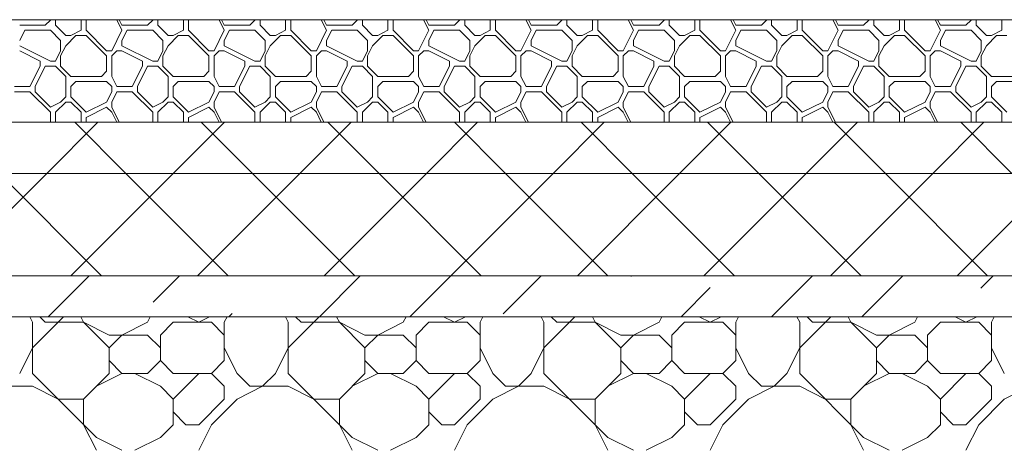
# Model space of a CAD drawing. Header units: millimetres. Extents: x 53645 to 137188, y 78097 to 135542.
# Tile 167 of 256: x 95860 to 96823, y 109860 to 110280. Entities that reach past the tile are written whole.
import ezdxf

# ---------------------------------------------------------------- set-up
doc = ezdxf.new("R2010")
doc.units = ezdxf.units.MM
doc.layers.add('hatch', color=7, linetype='Continuous', lineweight=5)
doc.layers.add('Wall2', color=40, linetype='Continuous', lineweight=5)

msp = doc.modelspace()

# ---------------------------------------------------------------- linework, layer by layer
at = {"layer": 'hatch', "color": 251, "ltscale": 100}
for points in [[(95860.17, 110274.62), (95885.17, 110274.62)], [(95885.17, 110274.62), (95890.17, 110279.62)], [(95890.17, 110279.62), (95890.17, 110279.95)], [(95895.17, 110274.62), (95895.17, 110279.95)], [(95905.17, 110264.62), (95895.17, 110274.62)], [(95920.17, 110269.62), (95920.17, 110279.95)], [(95925.17, 110269.62), (95925.17, 110279.95)], [(95960.17, 110269.62), (95955.01, 110279.95)], [(95960.17, 110274.62), (95957.51, 110279.95)], [(95960.17, 110274.62), (95985.17, 110274.62)], [(95985.17, 110274.62), (95990.17, 110279.62)], [(95990.17, 110279.62), (95990.17, 110279.95)], [(95995.17, 110274.62), (95995.17, 110279.95)], [(96005.17, 110264.62), (95995.17, 110274.62)], [(96020.17, 110269.62), (96020.17, 110279.95)], [(96025.17, 110269.62), (96025.17, 110279.95)], [(96060.17, 110269.62), (96055.01, 110279.95)], [(96060.17, 110274.62), (96057.51, 110279.95)], [(96060.17, 110274.62), (96085.17, 110274.62)], [(96085.17, 110274.62), (96090.17, 110279.62)], [(96090.17, 110279.62), (96090.17, 110279.95)], [(96095.17, 110274.62), (96095.17, 110279.95)], [(96105.17, 110264.62), (96095.17, 110274.62)], [(96120.17, 110269.62), (96120.17, 110279.95)], [(96125.17, 110269.62), (96125.17, 110279.95)], [(96160.17, 110269.62), (96155.01, 110279.95)], [(96160.17, 110274.62), (96157.51, 110279.95)], [(96160.17, 110274.62), (96185.17, 110274.62)], [(96185.17, 110274.62), (96190.17, 110279.62)], [(96190.17, 110279.62), (96190.17, 110279.95)], [(96195.17, 110274.62), (96195.17, 110279.95)], [(96205.17, 110264.62), (96195.17, 110274.62)], [(96220.17, 110269.62), (96220.17, 110279.95)], [(96225.17, 110269.62), (96225.17, 110279.95)], [(96260.17, 110269.62), (96255.01, 110279.95)], [(96260.17, 110274.62), (96257.51, 110279.95)], [(96260.17, 110274.62), (96285.17, 110274.62)], [(96285.17, 110274.62), (96290.17, 110279.62)], [(96290.17, 110279.62), (96290.17, 110279.95)], [(96295.17, 110274.62), (96295.17, 110279.95)], [(96305.17, 110264.62), (96295.17, 110274.62)], [(96320.17, 110269.62), (96320.17, 110279.95)], [(96325.17, 110269.62), (96325.17, 110279.95)], [(96360.17, 110269.62), (96355.01, 110279.95)], [(96360.17, 110274.62), (96357.51, 110279.95)], [(96360.17, 110274.62), (96385.17, 110274.62)], [(96385.17, 110274.62), (96390.17, 110279.62)], [(96390.17, 110279.62), (96390.17, 110279.95)], [(96395.17, 110274.62), (96395.17, 110279.95)], [(96405.17, 110264.62), (96395.17, 110274.62)], [(96420.17, 110269.62), (96420.17, 110279.95)], [(96425.17, 110269.62), (96425.17, 110279.95)], [(96460.17, 110269.62), (96455.01, 110279.95)], [(96460.17, 110274.62), (96457.51, 110279.95)], [(96460.17, 110274.62), (96485.17, 110274.62)], [(96485.17, 110274.62), (96490.17, 110279.62)], [(96490.17, 110279.62), (96490.17, 110279.95)], [(96495.17, 110274.62), (96495.17, 110279.95)], [(96505.17, 110264.62), (96495.17, 110274.62)], [(96520.17, 110269.62), (96520.17, 110279.95)], [(96525.17, 110269.62), (96525.17, 110279.95)], [(96560.17, 110269.62), (96555.01, 110279.95)], [(96560.17, 110274.62), (96557.51, 110279.95)], [(96560.17, 110274.62), (96585.17, 110274.62)], [(96585.17, 110274.62), (96590.17, 110279.62)], [(96590.17, 110279.62), (96590.17, 110279.95)], [(96595.17, 110274.62), (96595.17, 110279.95)], [(96605.17, 110264.62), (96595.17, 110274.62)], [(96620.17, 110269.62), (96620.17, 110279.95)], [(96625.17, 110269.62), (96625.17, 110279.95)], [(96660.17, 110269.62), (96655.01, 110279.95)], [(96660.17, 110274.62), (96657.51, 110279.95)], [(96660.17, 110274.62), (96685.17, 110274.62)], [(96685.17, 110274.62), (96690.17, 110279.62)], [(96690.17, 110279.62), (96690.17, 110279.95)], [(96695.17, 110274.62), (96695.17, 110279.95)], [(96705.17, 110264.62), (96695.17, 110274.62)], [(96720.17, 110269.62), (96720.17, 110279.95)], [(96725.17, 110269.62), (96725.17, 110279.95)], [(96760.17, 110269.62), (96755.01, 110279.95)], [(96760.17, 110274.62), (96757.51, 110279.95)], [(96760.17, 110274.62), (96785.17, 110274.62)], [(96785.17, 110274.62), (96790.17, 110279.62)], [(96790.17, 110279.62), (96790.17, 110279.95)], [(96795.17, 110274.62), (96795.17, 110279.95)], [(96805.17, 110264.62), (96795.17, 110274.62)], [(96820.17, 110269.62), (96820.17, 110279.95)], [(95860.17, 110259.62), (95865.17, 110269.62)], [(95865.17, 110269.62), (95890.17, 110269.62)], [(95900.17, 110259.62), (95890.17, 110269.62)], [(95905.17, 110264.62), (95910.17, 110264.62)], [(95905.17, 110254.62), (95915.17, 110264.62)], [(95910.17, 110264.62), (95920.17, 110269.62)], [(95915.17, 110264.62), (95925.17, 110264.62)], [(95945.17, 110249.62), (95925.17, 110269.62)], [(95945.17, 110244.62), (95925.17, 110264.62)], [(95950.17, 110249.62), (95960.17, 110269.62)], [(95960.17, 110259.62), (95965.17, 110269.62)], [(95965.17, 110269.62), (95990.17, 110269.62)], [(96000.17, 110259.62), (95990.17, 110269.62)], [(96005.17, 110264.62), (96010.17, 110264.62)], [(96005.17, 110254.62), (96015.17, 110264.62)], [(96010.17, 110264.62), (96020.17, 110269.62)], [(96015.17, 110264.62), (96025.17, 110264.62)], [(96045.17, 110249.62), (96025.17, 110269.62)], [(96045.17, 110244.62), (96025.17, 110264.62)], [(96050.17, 110249.62), (96060.17, 110269.62)], [(96060.17, 110259.62), (96065.17, 110269.62)], [(96065.17, 110269.62), (96090.17, 110269.62)], [(96100.17, 110259.62), (96090.17, 110269.62)], [(96105.17, 110264.62), (96110.17, 110264.62)], [(96105.17, 110254.62), (96115.17, 110264.62)], [(96110.17, 110264.62), (96120.17, 110269.62)], [(96115.17, 110264.62), (96125.17, 110264.62)], [(96145.17, 110249.62), (96125.17, 110269.62)], [(96145.17, 110244.62), (96125.17, 110264.62)], [(96150.17, 110249.62), (96160.17, 110269.62)], [(96160.17, 110259.62), (96165.17, 110269.62)], [(96165.17, 110269.62), (96190.17, 110269.62)], [(96200.17, 110259.62), (96190.17, 110269.62)], [(96205.17, 110264.62), (96210.17, 110264.62)], [(96205.17, 110254.62), (96215.17, 110264.62)], [(96210.17, 110264.62), (96220.17, 110269.62)], [(96215.17, 110264.62), (96225.17, 110264.62)], [(96245.17, 110249.62), (96225.17, 110269.62)], [(96245.17, 110244.62), (96225.17, 110264.62)], [(96250.17, 110249.62), (96260.17, 110269.62)], [(96260.17, 110259.62), (96265.17, 110269.62)], [(96265.17, 110269.62), (96290.17, 110269.62)], [(96300.17, 110259.62), (96290.17, 110269.62)], [(96305.17, 110264.62), (96310.17, 110264.62)], [(96305.17, 110254.62), (96315.17, 110264.62)], [(96310.17, 110264.62), (96320.17, 110269.62)], [(96315.17, 110264.62), (96325.17, 110264.62)], [(96345.17, 110249.62), (96325.17, 110269.62)], [(96345.17, 110244.62), (96325.17, 110264.62)], [(96350.17, 110249.62), (96360.17, 110269.62)], [(96360.17, 110259.62), (96365.17, 110269.62)], [(96365.17, 110269.62), (96390.17, 110269.62)], [(96400.17, 110259.62), (96390.17, 110269.62)], [(96405.17, 110264.62), (96410.17, 110264.62)], [(96405.17, 110254.62), (96415.17, 110264.62)], [(96410.17, 110264.62), (96420.17, 110269.62)], [(96415.17, 110264.62), (96425.17, 110264.62)], [(96445.17, 110249.62), (96425.17, 110269.62)], [(96445.17, 110244.62), (96425.17, 110264.62)], [(96450.17, 110249.62), (96460.17, 110269.62)], [(96460.17, 110259.62), (96465.17, 110269.62)], [(96465.17, 110269.62), (96490.17, 110269.62)], [(96500.17, 110259.62), (96490.17, 110269.62)], [(96505.17, 110264.62), (96510.17, 110264.62)], [(96505.17, 110254.62), (96515.17, 110264.62)], [(96510.17, 110264.62), (96520.17, 110269.62)], [(96515.17, 110264.62), (96525.17, 110264.62)], [(96545.17, 110249.62), (96525.17, 110269.62)], [(96545.17, 110244.62), (96525.17, 110264.62)], [(96550.17, 110249.62), (96560.17, 110269.62)], [(96560.17, 110259.62), (96565.17, 110269.62)], [(96565.17, 110269.62), (96590.17, 110269.62)], [(96600.17, 110259.62), (96590.17, 110269.62)], [(96605.17, 110264.62), (96610.17, 110264.62)], [(96605.17, 110254.62), (96615.17, 110264.62)], [(96610.17, 110264.62), (96620.17, 110269.62)], [(96615.17, 110264.62), (96625.17, 110264.62)], [(96645.17, 110249.62), (96625.17, 110269.62)], [(96645.17, 110244.62), (96625.17, 110264.62)], [(96650.17, 110249.62), (96660.17, 110269.62)], [(96660.17, 110259.62), (96665.17, 110269.62)], [(96665.17, 110269.62), (96690.17, 110269.62)], [(96700.17, 110259.62), (96690.17, 110269.62)], [(96705.17, 110264.62), (96710.17, 110264.62)], [(96705.17, 110254.62), (96715.17, 110264.62)], [(96710.17, 110264.62), (96720.17, 110269.62)], [(96715.17, 110264.62), (96725.17, 110264.62)], [(96745.17, 110249.62), (96725.17, 110269.62)], [(96745.17, 110244.62), (96725.17, 110264.62)], [(96750.17, 110249.62), (96760.17, 110269.62)], [(96760.17, 110259.62), (96765.17, 110269.62)], [(96765.17, 110269.62), (96790.17, 110269.62)], [(96800.17, 110259.62), (96790.17, 110269.62)], [(96805.17, 110264.62), (96810.17, 110264.62)], [(96805.17, 110254.62), (96815.17, 110264.62)], [(96810.17, 110264.62), (96820.17, 110269.62)], [(96815.17, 110264.62), (96825.17, 110264.62)], [(95890.17, 110239.62), (95860.17, 110254.62)], [(95900.17, 110249.62), (95900.17, 110259.62)], [(95900.17, 110244.62), (95905.17, 110254.62)], [(95960.17, 110254.62), (95960.17, 110259.62)], [(95990.17, 110239.62), (95960.17, 110254.62)], [(96000.17, 110249.62), (96000.17, 110259.62)], [(96000.17, 110244.62), (96005.17, 110254.62)], [(96060.17, 110254.62), (96060.17, 110259.62)], [(96090.17, 110239.62), (96060.17, 110254.62)], [(96100.17, 110249.62), (96100.17, 110259.62)], [(96100.17, 110244.62), (96105.17, 110254.62)], [(96160.17, 110254.62), (96160.17, 110259.62)], [(96190.17, 110239.62), (96160.17, 110254.62)], [(96200.17, 110249.62), (96200.17, 110259.62)], [(96200.17, 110244.62), (96205.17, 110254.62)], [(96260.17, 110254.62), (96260.17, 110259.62)], [(96290.17, 110239.62), (96260.17, 110254.62)], [(96300.17, 110249.62), (96300.17, 110259.62)], [(96300.17, 110244.62), (96305.17, 110254.62)], [(96360.17, 110254.62), (96360.17, 110259.62)], [(96390.17, 110239.62), (96360.17, 110254.62)], [(96400.17, 110249.62), (96400.17, 110259.62)], [(96400.17, 110244.62), (96405.17, 110254.62)], [(96460.17, 110254.62), (96460.17, 110259.62)], [(96490.17, 110239.62), (96460.17, 110254.62)], [(96500.17, 110249.62), (96500.17, 110259.62)], [(96500.17, 110244.62), (96505.17, 110254.62)], [(96560.17, 110254.62), (96560.17, 110259.62)], [(96590.17, 110239.62), (96560.17, 110254.62)], [(96600.17, 110249.62), (96600.17, 110259.62)], [(96600.17, 110244.62), (96605.17, 110254.62)], [(96660.17, 110254.62), (96660.17, 110259.62)], [(96690.17, 110239.62), (96660.17, 110254.62)], [(96700.17, 110249.62), (96700.17, 110259.62)], [(96700.17, 110244.62), (96705.17, 110254.62)], [(96760.17, 110254.62), (96760.17, 110259.62)], [(96790.17, 110239.62), (96760.17, 110254.62)], [(96800.17, 110249.62), (96800.17, 110259.62)], [(96800.17, 110244.62), (96805.17, 110254.62)], [(95880.17, 110239.62), (95860.17, 110249.62)], [(95895.17, 110239.62), (95900.17, 110249.62)], [(95895.17, 110239.62), (95900.17, 110249.62)], [(95945.17, 110249.62), (95950.17, 110249.62)], [(95950.17, 110244.62), (95955.17, 110249.62)], [(95955.17, 110249.62), (95960.17, 110249.62)], [(95980.17, 110239.62), (95960.17, 110249.62)], [(95995.17, 110239.62), (96000.17, 110249.62)], [(95995.17, 110239.62), (96000.17, 110249.62)], [(96045.17, 110249.62), (96050.17, 110249.62)], [(96050.17, 110244.62), (96055.17, 110249.62)], [(96055.17, 110249.62), (96060.17, 110249.62)], [(96080.17, 110239.62), (96060.17, 110249.62)], [(96095.17, 110239.62), (96100.17, 110249.62)], [(96095.17, 110239.62), (96100.17, 110249.62)], [(96145.17, 110249.62), (96150.17, 110249.62)], [(96150.17, 110244.62), (96155.17, 110249.62)], [(96155.17, 110249.62), (96160.17, 110249.62)], [(96180.17, 110239.62), (96160.17, 110249.62)], [(96195.17, 110239.62), (96200.17, 110249.62)], [(96195.17, 110239.62), (96200.17, 110249.62)], [(96245.17, 110249.62), (96250.17, 110249.62)], [(96250.17, 110244.62), (96255.17, 110249.62)], [(96255.17, 110249.62), (96260.17, 110249.62)], [(96280.17, 110239.62), (96260.17, 110249.62)], [(96295.17, 110239.62), (96300.17, 110249.62)], [(96295.17, 110239.62), (96300.17, 110249.62)], [(96345.17, 110249.62), (96350.17, 110249.62)], [(96350.17, 110244.62), (96355.17, 110249.62)], [(96355.17, 110249.62), (96360.17, 110249.62)], [(96380.17, 110239.62), (96360.17, 110249.62)], [(96395.17, 110239.62), (96400.17, 110249.62)], [(96395.17, 110239.62), (96400.17, 110249.62)], [(96445.17, 110249.62), (96450.17, 110249.62)], [(96450.17, 110244.62), (96455.17, 110249.62)], [(96455.17, 110249.62), (96460.17, 110249.62)], [(96480.17, 110239.62), (96460.17, 110249.62)], [(96495.17, 110239.62), (96500.17, 110249.62)], [(96495.17, 110239.62), (96500.17, 110249.62)], [(96545.17, 110249.62), (96550.17, 110249.62)], [(96550.17, 110244.62), (96555.17, 110249.62)], [(96555.17, 110249.62), (96560.17, 110249.62)], [(96580.17, 110239.62), (96560.17, 110249.62)], [(96595.17, 110239.62), (96600.17, 110249.62)], [(96595.17, 110239.62), (96600.17, 110249.62)], [(96645.17, 110249.62), (96650.17, 110249.62)], [(96650.17, 110244.62), (96655.17, 110249.62)], [(96655.17, 110249.62), (96660.17, 110249.62)], [(96680.17, 110239.62), (96660.17, 110249.62)], [(96695.17, 110239.62), (96700.17, 110249.62)], [(96695.17, 110239.62), (96700.17, 110249.62)], [(96745.17, 110249.62), (96750.17, 110249.62)], [(96750.17, 110244.62), (96755.17, 110249.62)], [(96755.17, 110249.62), (96760.17, 110249.62)], [(96780.17, 110239.62), (96760.17, 110249.62)], [(96795.17, 110239.62), (96800.17, 110249.62)], [(96795.17, 110239.62), (96800.17, 110249.62)], [(95880.17, 110234.62), (95880.17, 110239.62)], [(95890.17, 110239.62), (95895.17, 110239.62)], [(95900.17, 110234.62), (95900.17, 110244.62)], [(95945.17, 110229.62), (95945.17, 110244.62)], [(95950.17, 110224.62), (95950.17, 110244.62)], [(95980.17, 110234.62), (95980.17, 110239.62)], [(95990.17, 110239.62), (95995.17, 110239.62)], [(96000.17, 110234.62), (96000.17, 110244.62)], [(96045.17, 110229.62), (96045.17, 110244.62)], [(96050.17, 110224.62), (96050.17, 110244.62)], [(96080.17, 110234.62), (96080.17, 110239.62)], [(96090.17, 110239.62), (96095.17, 110239.62)], [(96100.17, 110234.62), (96100.17, 110244.62)], [(96145.17, 110229.62), (96145.17, 110244.62)], [(96150.17, 110224.62), (96150.17, 110244.62)], [(96180.17, 110234.62), (96180.17, 110239.62)], [(96190.17, 110239.62), (96195.17, 110239.62)], [(96200.17, 110234.62), (96200.17, 110244.62)], [(96245.17, 110229.62), (96245.17, 110244.62)], [(96250.17, 110224.62), (96250.17, 110244.62)], [(96280.17, 110234.62), (96280.17, 110239.62)], [(96290.17, 110239.62), (96295.17, 110239.62)], [(96300.17, 110234.62), (96300.17, 110244.62)], [(96345.17, 110229.62), (96345.17, 110244.62)], [(96350.17, 110224.62), (96350.17, 110244.62)], [(96380.17, 110234.62), (96380.17, 110239.62)], [(96390.17, 110239.62), (96395.17, 110239.62)], [(96400.17, 110234.62), (96400.17, 110244.62)], [(96445.17, 110229.62), (96445.17, 110244.62)], [(96450.17, 110224.62), (96450.17, 110244.62)], [(96480.17, 110234.62), (96480.17, 110239.62)], [(96490.17, 110239.62), (96495.17, 110239.62)], [(96500.17, 110234.62), (96500.17, 110244.62)], [(96545.17, 110229.62), (96545.17, 110244.62)], [(96550.17, 110224.62), (96550.17, 110244.62)], [(96580.17, 110234.62), (96580.17, 110239.62)], [(96590.17, 110239.62), (96595.17, 110239.62)], [(96600.17, 110234.62), (96600.17, 110244.62)], [(96645.17, 110229.62), (96645.17, 110244.62)], [(96650.17, 110224.62), (96650.17, 110244.62)], [(96680.17, 110234.62), (96680.17, 110239.62)], [(96690.17, 110239.62), (96695.17, 110239.62)], [(96700.17, 110234.62), (96700.17, 110244.62)], [(96745.17, 110229.62), (96745.17, 110244.62)], [(96750.17, 110224.62), (96750.17, 110244.62)], [(96780.17, 110234.62), (96780.17, 110239.62)], [(96790.17, 110239.62), (96795.17, 110239.62)], [(96800.17, 110234.62), (96800.17, 110244.62)], [(95870.17, 110214.62), (95880.17, 110234.62)], [(95875.17, 110214.62), (95885.17, 110234.62)], [(95885.17, 110234.62), (95895.17, 110234.62)], [(95905.17, 110224.62), (95895.17, 110234.62)], [(95910.17, 110224.62), (95900.17, 110234.62)], [(95940.17, 110224.62), (95945.17, 110229.62)], [(95970.17, 110214.62), (95980.17, 110234.62)], [(95975.17, 110214.62), (95985.17, 110234.62)], [(95985.17, 110234.62), (95995.17, 110234.62)], [(96005.17, 110224.62), (95995.17, 110234.62)], [(96010.17, 110224.62), (96000.17, 110234.62)], [(96040.17, 110224.62), (96045.17, 110229.62)], [(96070.17, 110214.62), (96080.17, 110234.62)], [(96075.17, 110214.62), (96085.17, 110234.62)], [(96085.17, 110234.62), (96095.17, 110234.62)], [(96105.17, 110224.62), (96095.17, 110234.62)], [(96110.17, 110224.62), (96100.17, 110234.62)], [(96140.17, 110224.62), (96145.17, 110229.62)], [(96170.17, 110214.62), (96180.17, 110234.62)], [(96175.17, 110214.62), (96185.17, 110234.62)], [(96185.17, 110234.62), (96195.17, 110234.62)], [(96205.17, 110224.62), (96195.17, 110234.62)], [(96210.17, 110224.62), (96200.17, 110234.62)], [(96240.17, 110224.62), (96245.17, 110229.62)], [(96270.17, 110214.62), (96280.17, 110234.62)], [(96275.17, 110214.62), (96285.17, 110234.62)], [(96285.17, 110234.62), (96295.17, 110234.62)], [(96305.17, 110224.62), (96295.17, 110234.62)], [(96310.17, 110224.62), (96300.17, 110234.62)], [(96340.17, 110224.62), (96345.17, 110229.62)], [(96370.17, 110214.62), (96380.17, 110234.62)], [(96375.17, 110214.62), (96385.17, 110234.62)], [(96385.17, 110234.62), (96395.17, 110234.62)], [(96405.17, 110224.62), (96395.17, 110234.62)], [(96410.17, 110224.62), (96400.17, 110234.62)], [(96440.17, 110224.62), (96445.17, 110229.62)], [(96470.17, 110214.62), (96480.17, 110234.62)], [(96475.17, 110214.62), (96485.17, 110234.62)], [(96485.17, 110234.62), (96495.17, 110234.62)], [(96505.17, 110224.62), (96495.17, 110234.62)], [(96510.17, 110224.62), (96500.17, 110234.62)], [(96540.17, 110224.62), (96545.17, 110229.62)], [(96570.17, 110214.62), (96580.17, 110234.62)], [(96575.17, 110214.62), (96585.17, 110234.62)], [(96585.17, 110234.62), (96595.17, 110234.62)], [(96605.17, 110224.62), (96595.17, 110234.62)], [(96610.17, 110224.62), (96600.17, 110234.62)], [(96640.17, 110224.62), (96645.17, 110229.62)], [(96670.17, 110214.62), (96680.17, 110234.62)], [(96675.17, 110214.62), (96685.17, 110234.62)], [(96685.17, 110234.62), (96695.17, 110234.62)], [(96705.17, 110224.62), (96695.17, 110234.62)], [(96710.17, 110224.62), (96700.17, 110234.62)], [(96740.17, 110224.62), (96745.17, 110229.62)], [(96770.17, 110214.62), (96780.17, 110234.62)], [(96775.17, 110214.62), (96785.17, 110234.62)], [(96785.17, 110234.62), (96795.17, 110234.62)], [(96805.17, 110224.62), (96795.17, 110234.62)], [(96810.17, 110224.62), (96800.17, 110234.62)], [(95905.17, 110204.62), (95905.17, 110224.62)], [(95910.17, 110224.62), (95940.17, 110224.62)], [(95910.17, 110214.62), (95915.17, 110219.62)], [(95915.17, 110219.62), (95945.17, 110219.62)], [(95950.17, 110214.62), (95945.17, 110219.62)], [(95955.17, 110214.62), (95950.17, 110224.62)], [(96005.17, 110204.62), (96005.17, 110224.62)], [(96010.17, 110224.62), (96040.17, 110224.62)], [(96010.17, 110214.62), (96015.17, 110219.62)], [(96015.17, 110219.62), (96045.17, 110219.62)], [(96050.17, 110214.62), (96045.17, 110219.62)], [(96055.17, 110214.62), (96050.17, 110224.62)], [(96105.17, 110204.62), (96105.17, 110224.62)], [(96110.17, 110224.62), (96140.17, 110224.62)], [(96110.17, 110214.62), (96115.17, 110219.62)], [(96115.17, 110219.62), (96145.17, 110219.62)], [(96150.17, 110214.62), (96145.17, 110219.62)], [(96155.17, 110214.62), (96150.17, 110224.62)], [(96205.17, 110204.62), (96205.17, 110224.62)], [(96210.17, 110224.62), (96240.17, 110224.62)], [(96210.17, 110214.62), (96215.17, 110219.62)], [(96215.17, 110219.62), (96245.17, 110219.62)], [(96250.17, 110214.62), (96245.17, 110219.62)], [(96255.17, 110214.62), (96250.17, 110224.62)], [(96305.17, 110204.62), (96305.17, 110224.62)], [(96310.17, 110224.62), (96340.17, 110224.62)], [(96310.17, 110214.62), (96315.17, 110219.62)], [(96315.17, 110219.62), (96345.17, 110219.62)], [(96350.17, 110214.62), (96345.17, 110219.62)], [(96355.17, 110214.62), (96350.17, 110224.62)], [(96405.17, 110204.62), (96405.17, 110224.62)], [(96410.17, 110224.62), (96440.17, 110224.62)], [(96410.17, 110214.62), (96415.17, 110219.62)], [(96415.17, 110219.62), (96445.17, 110219.62)], [(96450.17, 110214.62), (96445.17, 110219.62)], [(96455.17, 110214.62), (96450.17, 110224.62)], [(96505.17, 110204.62), (96505.17, 110224.62)], [(96510.17, 110224.62), (96540.17, 110224.62)], [(96510.17, 110214.62), (96515.17, 110219.62)], [(96515.17, 110219.62), (96545.17, 110219.62)], [(96550.17, 110214.62), (96545.17, 110219.62)], [(96555.17, 110214.62), (96550.17, 110224.62)], [(96605.17, 110204.62), (96605.17, 110224.62)], [(96610.17, 110224.62), (96640.17, 110224.62)], [(96610.17, 110214.62), (96615.17, 110219.62)], [(96615.17, 110219.62), (96645.17, 110219.62)], [(96650.17, 110214.62), (96645.17, 110219.62)], [(96655.17, 110214.62), (96650.17, 110224.62)], [(96705.17, 110204.62), (96705.17, 110224.62)], [(96710.17, 110224.62), (96740.17, 110224.62)], [(96710.17, 110214.62), (96715.17, 110219.62)], [(96715.17, 110219.62), (96745.17, 110219.62)], [(96750.17, 110214.62), (96745.17, 110219.62)], [(96755.17, 110214.62), (96750.17, 110224.62)], [(96805.17, 110204.62), (96805.17, 110224.62)], [(96810.17, 110224.62), (96840.17, 110224.62)], [(96810.17, 110214.62), (96815.17, 110219.62)], [(96815.17, 110219.62), (96845.17, 110219.62)], [(95855.17, 110214.62), (95870.17, 110214.62)], [(95855.17, 110209.62), (95870.17, 110209.62)], [(95890.17, 110189.62), (95870.17, 110209.62)], [(95875.17, 110209.62), (95875.17, 110214.62)], [(95890.17, 110194.62), (95875.17, 110209.62)], [(95910.17, 110204.62), (95910.17, 110214.62)], [(95945.17, 110199.62), (95950.17, 110209.62)], [(95950.17, 110209.62), (95950.17, 110214.62)], [(95950.17, 110199.62), (95955.17, 110209.62)], [(95955.17, 110214.62), (95970.17, 110214.62)], [(95955.17, 110209.62), (95970.17, 110209.62)], [(95990.17, 110189.62), (95970.17, 110209.62)], [(95975.17, 110209.62), (95975.17, 110214.62)], [(95990.17, 110194.62), (95975.17, 110209.62)], [(96010.17, 110204.62), (96010.17, 110214.62)], [(96045.17, 110199.62), (96050.17, 110209.62)], [(96050.17, 110209.62), (96050.17, 110214.62)], [(96050.17, 110199.62), (96055.17, 110209.62)], [(96055.17, 110214.62), (96070.17, 110214.62)], [(96055.17, 110209.62), (96070.17, 110209.62)], [(96090.17, 110189.62), (96070.17, 110209.62)], [(96075.17, 110209.62), (96075.17, 110214.62)], [(96090.17, 110194.62), (96075.17, 110209.62)], [(96110.17, 110204.62), (96110.17, 110214.62)], [(96145.17, 110199.62), (96150.17, 110209.62)], [(96150.17, 110209.62), (96150.17, 110214.62)], [(96150.17, 110199.62), (96155.17, 110209.62)], [(96155.17, 110214.62), (96170.17, 110214.62)], [(96155.17, 110209.62), (96170.17, 110209.62)], [(96190.17, 110189.62), (96170.17, 110209.62)], [(96175.17, 110209.62), (96175.17, 110214.62)], [(96190.17, 110194.62), (96175.17, 110209.62)], [(96210.17, 110204.62), (96210.17, 110214.62)], [(96245.17, 110199.62), (96250.17, 110209.62)], [(96250.17, 110209.62), (96250.17, 110214.62)], [(96250.17, 110199.62), (96255.17, 110209.62)], [(96255.17, 110214.62), (96270.17, 110214.62)], [(96255.17, 110209.62), (96270.17, 110209.62)], [(96290.17, 110189.62), (96270.17, 110209.62)], [(96275.17, 110209.62), (96275.17, 110214.62)], [(96290.17, 110194.62), (96275.17, 110209.62)], [(96310.17, 110204.62), (96310.17, 110214.62)], [(96345.17, 110199.62), (96350.17, 110209.62)], [(96350.17, 110209.62), (96350.17, 110214.62)], [(96350.17, 110199.62), (96355.17, 110209.62)], [(96355.17, 110214.62), (96370.17, 110214.62)], [(96355.17, 110209.62), (96370.17, 110209.62)], [(96390.17, 110189.62), (96370.17, 110209.62)], [(96375.17, 110209.62), (96375.17, 110214.62)], [(96390.17, 110194.62), (96375.17, 110209.62)], [(96410.17, 110204.62), (96410.17, 110214.62)], [(96445.17, 110199.62), (96450.17, 110209.62)], [(96450.17, 110209.62), (96450.17, 110214.62)], [(96450.17, 110199.62), (96455.17, 110209.62)], [(96455.17, 110214.62), (96470.17, 110214.62)], [(96455.17, 110209.62), (96470.17, 110209.62)], [(96490.17, 110189.62), (96470.17, 110209.62)], [(96475.17, 110209.62), (96475.17, 110214.62)], [(96490.17, 110194.62), (96475.17, 110209.62)], [(96510.17, 110204.62), (96510.17, 110214.62)], [(96545.17, 110199.62), (96550.17, 110209.62)], [(96550.17, 110209.62), (96550.17, 110214.62)], [(96550.17, 110199.62), (96555.17, 110209.62)], [(96555.17, 110214.62), (96570.17, 110214.62)], [(96555.17, 110209.62), (96570.17, 110209.62)], [(96590.17, 110189.62), (96570.17, 110209.62)], [(96575.17, 110209.62), (96575.17, 110214.62)], [(96590.17, 110194.62), (96575.17, 110209.62)], [(96610.17, 110204.62), (96610.17, 110214.62)], [(96645.17, 110199.62), (96650.17, 110209.62)], [(96650.17, 110209.62), (96650.17, 110214.62)], [(96650.17, 110199.62), (96655.17, 110209.62)], [(96655.17, 110214.62), (96670.17, 110214.62)], [(96655.17, 110209.62), (96670.17, 110209.62)], [(96690.17, 110189.62), (96670.17, 110209.62)], [(96675.17, 110209.62), (96675.17, 110214.62)], [(96690.17, 110194.62), (96675.17, 110209.62)], [(96710.17, 110204.62), (96710.17, 110214.62)], [(96745.17, 110199.62), (96750.17, 110209.62)], [(96750.17, 110209.62), (96750.17, 110214.62)], [(96750.17, 110199.62), (96755.17, 110209.62)], [(96755.17, 110214.62), (96770.17, 110214.62)], [(96755.17, 110209.62), (96770.17, 110209.62)], [(96790.17, 110189.62), (96770.17, 110209.62)], [(96775.17, 110209.62), (96775.17, 110214.62)], [(96790.17, 110194.62), (96775.17, 110209.62)], [(96810.17, 110204.62), (96810.17, 110214.62)], [(95890.17, 110194.62), (95900.17, 110199.62)], [(95895.17, 110189.62), (95905.17, 110199.62)], [(95900.17, 110199.62), (95905.17, 110204.62)], [(95905.17, 110199.62), (95910.17, 110199.62)], [(95925.17, 110189.62), (95910.17, 110204.62)], [(95920.17, 110189.62), (95910.17, 110199.62)], [(95925.17, 110189.62), (95945.17, 110199.62)], [(95950.17, 110194.62), (95950.17, 110199.62)], [(95990.17, 110194.62), (96000.17, 110199.62)], [(95995.17, 110189.62), (96005.17, 110199.62)], [(96000.17, 110199.62), (96005.17, 110204.62)], [(96005.17, 110199.62), (96010.17, 110199.62)], [(96025.17, 110189.62), (96010.17, 110204.62)], [(96020.17, 110189.62), (96010.17, 110199.62)], [(96025.17, 110189.62), (96045.17, 110199.62)], [(96050.17, 110194.62), (96050.17, 110199.62)], [(96090.17, 110194.62), (96100.17, 110199.62)], [(96095.17, 110189.62), (96105.17, 110199.62)], [(96100.17, 110199.62), (96105.17, 110204.62)], [(96105.17, 110199.62), (96110.17, 110199.62)], [(96125.17, 110189.62), (96110.17, 110204.62)], [(96120.17, 110189.62), (96110.17, 110199.62)], [(96125.17, 110189.62), (96145.17, 110199.62)], [(96150.17, 110194.62), (96150.17, 110199.62)], [(96190.17, 110194.62), (96200.17, 110199.62)], [(96195.17, 110189.62), (96205.17, 110199.62)], [(96200.17, 110199.62), (96205.17, 110204.62)], [(96205.17, 110199.62), (96210.17, 110199.62)], [(96225.17, 110189.62), (96210.17, 110204.62)], [(96220.17, 110189.62), (96210.17, 110199.62)], [(96225.17, 110189.62), (96245.17, 110199.62)], [(96250.17, 110194.62), (96250.17, 110199.62)], [(96290.17, 110194.62), (96300.17, 110199.62)], [(96295.17, 110189.62), (96305.17, 110199.62)], [(96300.17, 110199.62), (96305.17, 110204.62)], [(96305.17, 110199.62), (96310.17, 110199.62)], [(96325.17, 110189.62), (96310.17, 110204.62)], [(96320.17, 110189.62), (96310.17, 110199.62)], [(96325.17, 110189.62), (96345.17, 110199.62)], [(96350.17, 110194.62), (96350.17, 110199.62)], [(96390.17, 110194.62), (96400.17, 110199.62)], [(96395.17, 110189.62), (96405.17, 110199.62)], [(96400.17, 110199.62), (96405.17, 110204.62)], [(96405.17, 110199.62), (96410.17, 110199.62)], [(96425.17, 110189.62), (96410.17, 110204.62)], [(96420.17, 110189.62), (96410.17, 110199.62)], [(96425.17, 110189.62), (96445.17, 110199.62)], [(96450.17, 110194.62), (96450.17, 110199.62)], [(96490.17, 110194.62), (96500.17, 110199.62)], [(96495.17, 110189.62), (96505.17, 110199.62)], [(96500.17, 110199.62), (96505.17, 110204.62)], [(96505.17, 110199.62), (96510.17, 110199.62)], [(96525.17, 110189.62), (96510.17, 110204.62)], [(96520.17, 110189.62), (96510.17, 110199.62)], [(96525.17, 110189.62), (96545.17, 110199.62)], [(96550.17, 110194.62), (96550.17, 110199.62)], [(96590.17, 110194.62), (96600.17, 110199.62)], [(96595.17, 110189.62), (96605.17, 110199.62)], [(96600.17, 110199.62), (96605.17, 110204.62)], [(96605.17, 110199.62), (96610.17, 110199.62)], [(96625.17, 110189.62), (96610.17, 110204.62)], [(96620.17, 110189.62), (96610.17, 110199.62)], [(96625.17, 110189.62), (96645.17, 110199.62)], [(96650.17, 110194.62), (96650.17, 110199.62)], [(96690.17, 110194.62), (96700.17, 110199.62)], [(96695.17, 110189.62), (96705.17, 110199.62)], [(96700.17, 110199.62), (96705.17, 110204.62)], [(96705.17, 110199.62), (96710.17, 110199.62)], [(96725.17, 110189.62), (96710.17, 110204.62)], [(96720.17, 110189.62), (96710.17, 110199.62)], [(96725.17, 110189.62), (96745.17, 110199.62)], [(96750.17, 110194.62), (96750.17, 110199.62)], [(96790.17, 110194.62), (96800.17, 110199.62)], [(96795.17, 110189.62), (96805.17, 110199.62)], [(96800.17, 110199.62), (96805.17, 110204.62)], [(96805.17, 110199.62), (96810.17, 110199.62)], [(96825.17, 110189.62), (96810.17, 110204.62)], [(96820.17, 110189.62), (96810.17, 110199.62)], [(95890.17, 110179.95), (95890.17, 110189.62)], [(95895.17, 110179.95), (95895.17, 110189.62)], [(95920.17, 110179.95), (95920.17, 110189.62)], [(95925.17, 110184.62), (95945.17, 110194.62)], [(95950.17, 110189.62), (95945.17, 110194.62)], [(95957.51, 110179.95), (95950.17, 110194.62)], [(95955.01, 110179.95), (95950.17, 110189.62)], [(95990.17, 110179.95), (95990.17, 110189.62)], [(95995.17, 110179.95), (95995.17, 110189.62)], [(96020.17, 110179.95), (96020.17, 110189.62)], [(96025.17, 110184.62), (96045.17, 110194.62)], [(96050.17, 110189.62), (96045.17, 110194.62)], [(96057.51, 110179.95), (96050.17, 110194.62)], [(96055.01, 110179.95), (96050.17, 110189.62)], [(96090.17, 110179.95), (96090.17, 110189.62)], [(96095.17, 110179.95), (96095.17, 110189.62)], [(96120.17, 110179.95), (96120.17, 110189.62)], [(96125.17, 110184.62), (96145.17, 110194.62)], [(96150.17, 110189.62), (96145.17, 110194.62)], [(96157.51, 110179.95), (96150.17, 110194.62)], [(96155.01, 110179.95), (96150.17, 110189.62)], [(96190.17, 110179.95), (96190.17, 110189.62)], [(96195.17, 110179.95), (96195.17, 110189.62)], [(96220.17, 110179.95), (96220.17, 110189.62)], [(96225.17, 110184.62), (96245.17, 110194.62)], [(96250.17, 110189.62), (96245.17, 110194.62)], [(96257.51, 110179.95), (96250.17, 110194.62)], [(96255.01, 110179.95), (96250.17, 110189.62)], [(96290.17, 110179.95), (96290.17, 110189.62)], [(96295.17, 110179.95), (96295.17, 110189.62)], [(96320.17, 110179.95), (96320.17, 110189.62)], [(96325.17, 110184.62), (96345.17, 110194.62)], [(96350.17, 110189.62), (96345.17, 110194.62)], [(96357.51, 110179.95), (96350.17, 110194.62)], [(96355.01, 110179.95), (96350.17, 110189.62)], [(96390.17, 110179.95), (96390.17, 110189.62)], [(96395.17, 110179.95), (96395.17, 110189.62)], [(96420.17, 110179.95), (96420.17, 110189.62)], [(96425.17, 110184.62), (96445.17, 110194.62)], [(96450.17, 110189.62), (96445.17, 110194.62)], [(96457.51, 110179.95), (96450.17, 110194.62)], [(96455.01, 110179.95), (96450.17, 110189.62)], [(96490.17, 110179.95), (96490.17, 110189.62)], [(96495.17, 110179.95), (96495.17, 110189.62)], [(96520.17, 110179.95), (96520.17, 110189.62)], [(96525.17, 110184.62), (96545.17, 110194.62)], [(96550.17, 110189.62), (96545.17, 110194.62)], [(96557.51, 110179.95), (96550.17, 110194.62)], [(96555.01, 110179.95), (96550.17, 110189.62)], [(96590.17, 110179.95), (96590.17, 110189.62)], [(96595.17, 110179.95), (96595.17, 110189.62)], [(96620.17, 110179.95), (96620.17, 110189.62)], [(96625.17, 110184.62), (96645.17, 110194.62)], [(96650.17, 110189.62), (96645.17, 110194.62)], [(96657.51, 110179.95), (96650.17, 110194.62)], [(96655.01, 110179.95), (96650.17, 110189.62)], [(96690.17, 110179.95), (96690.17, 110189.62)], [(96695.17, 110179.95), (96695.17, 110189.62)], [(96720.17, 110179.95), (96720.17, 110189.62)], [(96725.17, 110184.62), (96745.17, 110194.62)], [(96750.17, 110189.62), (96745.17, 110194.62)], [(96757.51, 110179.95), (96750.17, 110194.62)], [(96755.01, 110179.95), (96750.17, 110189.62)], [(96790.17, 110179.95), (96790.17, 110189.62)], [(96795.17, 110179.95), (96795.17, 110189.62)], [(96820.17, 110179.95), (96820.17, 110189.62)], [(100108.85, 110179.95), (91278.85, 110179.95)], [(91278.85, 110179.95), (100108.85, 110179.95)], [(95925.17, 110179.95), (95925.17, 110184.62)], [(96025.17, 110179.95), (96025.17, 110184.62)], [(96125.17, 110179.95), (96125.17, 110184.62)], [(96225.17, 110179.95), (96225.17, 110184.62)], [(96325.17, 110179.95), (96325.17, 110184.62)], [(96425.17, 110179.95), (96425.17, 110184.62)], [(96525.17, 110179.95), (96525.17, 110184.62)], [(96625.17, 110179.95), (96625.17, 110184.62)], [(96725.17, 110179.95), (96725.17, 110184.62)], [(100108.85, 110129.95), (91278.85, 110129.95)], [(91278.85, 110129.95), (100108.85, 110129.95)], [(100108.85, 110029.95), (91278.85, 110029.95)], [(91278.85, 110029.95), (100108.85, 110029.95)], [(100108.85, 109989.95), (91278.85, 109989.95)], [(91278.85, 109989.95), (100108.85, 109989.95)]]:
    msp.add_lwpolyline(points, dxfattribs=at)
at = {"layer": 'hatch', "color": 251, "lineweight": 5, "ltscale": 100}
for points in [[(95886.57, 110129.95), (95936.57, 110179.95)], [(95963.94, 110129.95), (95913.94, 110179.95)], [(96010.31, 110129.95), (96060.31, 110179.95)], [(96087.68, 110129.95), (96037.68, 110179.95)], [(96134.06, 110129.95), (96184.06, 110179.95)], [(96211.42, 110129.95), (96161.42, 110179.95)], [(96257.8, 110129.95), (96307.8, 110179.95)], [(96335.17, 110129.95), (96285.17, 110179.95)], [(96381.54, 110129.95), (96431.54, 110179.95)], [(96458.91, 110129.95), (96408.91, 110179.95)], [(96505.29, 110129.95), (96555.29, 110179.95)], [(96582.66, 110129.95), (96532.66, 110179.95)], [(96629.03, 110129.95), (96679.03, 110179.95)], [(96706.4, 110129.95), (96656.4, 110179.95)], [(96752.77, 110129.95), (96802.77, 110179.95)], [(96830.14, 110129.95), (96780.14, 110179.95)]]:
    msp.add_lwpolyline(points, dxfattribs=at)
at = {"layer": 'hatch', "color": 251, "lineweight": 9, "ltscale": 100}
for points in [[(95786.57, 110029.95), (95886.57, 110129.95)], [(95940.19, 110029.95), (95840.19, 110129.95)], [(95910.31, 110029.95), (96010.31, 110129.95)], [(96063.94, 110029.95), (95963.94, 110129.95)], [(96034.06, 110029.95), (96134.06, 110129.95)], [(96187.68, 110029.95), (96087.68, 110129.95)], [(96157.8, 110029.95), (96257.8, 110129.95)], [(96311.42, 110029.95), (96211.42, 110129.95)], [(96281.54, 110029.95), (96381.54, 110129.95)], [(96435.17, 110029.95), (96335.17, 110129.95)], [(96405.29, 110029.95), (96505.29, 110129.95)], [(96558.91, 110029.95), (96458.91, 110129.95)], [(96529.03, 110029.95), (96629.03, 110129.95)], [(96682.66, 110029.95), (96582.66, 110129.95)], [(96652.77, 110029.95), (96752.77, 110129.95)], [(96806.4, 110029.95), (96706.4, 110129.95)], [(96776.52, 110029.95), (96876.52, 110129.95)], [(95887.99, 109989.95), (95927.99, 110029.95)], [(95990.66, 110004.23), (96016.38, 110029.95)], [(96153.16, 109989.95), (96193.07, 110029.87)], [(96241.54, 109989.95), (96281.54, 110029.95)], [(96332.72, 109992.74), (96369.93, 110029.95)], [(96457.79, 110029.42), (96458.32, 110029.95)], [(96595.1, 109989.95), (96635.1, 110029.95)], [(96683.49, 109989.95), (96723.49, 110029.95)], [(96799.86, 110017.93), (96811.87, 110029.95)], [(96506.71, 109989.95), (96535.13, 110018.38)], [(95872.67, 109984.62), (95870.01, 109989.95)], [(95872.67, 109959.62), (95903, 109989.95)], [(95885.17, 109984.62), (95879.84, 109989.95)], [(95922.67, 109984.62), (95920.01, 109989.95)], [(95985.17, 109984.62), (95987.84, 109989.95)], [(96035.17, 109984.62), (96024.51, 109989.95)], [(96035.17, 109984.62), (96045.83, 109989.95)], [(96060.17, 109984.62), (96062.84, 109989.95)], [(96064.77, 109989.95), (96068, 109993.19)], [(96122.67, 109984.62), (96120.01, 109989.95)], [(96122.67, 109959.62), (96153, 109989.95)], [(96135.17, 109984.62), (96129.84, 109989.95)], [(96172.67, 109984.62), (96170.01, 109989.95)], [(96235.17, 109984.62), (96237.84, 109989.95)], [(96285.17, 109984.62), (96274.51, 109989.95)], [(96285.17, 109984.62), (96295.83, 109989.95)], [(96310.17, 109984.62), (96312.84, 109989.95)], [(96372.67, 109984.62), (96370.01, 109989.95)], [(96372.67, 109959.62), (96403, 109989.95)], [(96385.17, 109984.62), (96379.84, 109989.95)], [(96422.67, 109984.62), (96420.01, 109989.95)], [(96485.17, 109984.62), (96487.84, 109989.95)], [(96535.17, 109984.62), (96524.51, 109989.95)], [(96535.17, 109984.62), (96545.83, 109989.95)], [(96560.17, 109984.62), (96562.84, 109989.95)], [(96622.67, 109984.62), (96620.01, 109989.95)], [(96622.67, 109959.62), (96653, 109989.95)], [(96635.17, 109984.62), (96629.84, 109989.95)], [(96672.67, 109984.62), (96670.01, 109989.95)], [(96735.17, 109984.62), (96737.84, 109989.95)], [(96785.17, 109984.62), (96774.51, 109989.95)], [(96785.17, 109984.62), (96795.83, 109989.95)], [(96810.17, 109984.62), (96812.84, 109989.95)], [(95872.67, 109934.62), (95872.67, 109984.62)], [(95885.17, 109984.62), (95922.67, 109984.62)], [(95947.67, 109959.62), (95922.67, 109984.62)], [(95947.67, 109972.12), (95922.67, 109984.62)], [(95960.17, 109972.12), (95985.17, 109984.62)], [(95997.67, 109972.12), (96010.17, 109984.62)], [(96010.17, 109984.62), (96047.67, 109984.62)], [(96060.17, 109972.12), (96047.67, 109984.62)], [(96060.17, 109947.12), (96060.17, 109984.62)], [(96122.67, 109934.62), (96122.67, 109984.62)], [(96135.17, 109984.62), (96172.67, 109984.62)], [(96197.67, 109959.62), (96172.67, 109984.62)], [(96197.67, 109972.12), (96172.67, 109984.62)], [(96210.17, 109972.12), (96235.17, 109984.62)], [(96247.67, 109972.12), (96260.17, 109984.62)], [(96260.17, 109984.62), (96297.67, 109984.62)], [(96310.17, 109972.12), (96297.67, 109984.62)], [(96310.17, 109947.12), (96310.17, 109984.62)], [(96372.67, 109934.62), (96372.67, 109984.62)], [(96385.17, 109984.62), (96422.67, 109984.62)], [(96447.67, 109959.62), (96422.67, 109984.62)], [(96447.67, 109972.12), (96422.67, 109984.62)], [(96460.17, 109972.12), (96485.17, 109984.62)], [(96497.67, 109972.12), (96510.17, 109984.62)], [(96510.17, 109984.62), (96547.67, 109984.62)], [(96560.17, 109972.12), (96547.67, 109984.62)], [(96560.17, 109947.12), (96560.17, 109984.62)], [(96622.67, 109934.62), (96622.67, 109984.62)], [(96635.17, 109984.62), (96672.67, 109984.62)], [(96697.67, 109959.62), (96672.67, 109984.62)], [(96697.67, 109972.12), (96672.67, 109984.62)], [(96710.17, 109972.12), (96735.17, 109984.62)], [(96747.67, 109972.12), (96760.17, 109984.62)], [(96760.17, 109984.62), (96797.67, 109984.62)], [(96810.17, 109972.12), (96797.67, 109984.62)], [(96810.17, 109947.12), (96810.17, 109984.62)], [(95947.67, 109972.12), (95985.17, 109972.12)], [(95947.67, 109959.62), (95960.17, 109972.12)], [(95997.67, 109959.62), (95985.17, 109972.12)], [(95997.67, 109947.12), (95997.67, 109972.12)], [(96197.67, 109972.12), (96235.17, 109972.12)], [(96197.67, 109959.62), (96210.17, 109972.12)], [(96247.67, 109959.62), (96235.17, 109972.12)], [(96247.67, 109947.12), (96247.67, 109972.12)], [(96447.67, 109972.12), (96485.17, 109972.12)], [(96447.67, 109959.62), (96460.17, 109972.12)], [(96497.67, 109959.62), (96485.17, 109972.12)], [(96497.67, 109947.12), (96497.67, 109972.12)], [(96697.67, 109972.12), (96735.17, 109972.12)], [(96697.67, 109959.62), (96710.17, 109972.12)], [(96747.67, 109959.62), (96735.17, 109972.12)], [(96747.67, 109947.12), (96747.67, 109972.12)], [(95860.17, 109934.62), (95872.67, 109959.62)], [(95947.67, 109934.62), (95947.67, 109959.62)], [(96072.67, 109934.62), (96060.17, 109959.62)], [(96110.17, 109934.62), (96122.67, 109959.62)], [(96197.67, 109934.62), (96197.67, 109959.62)], [(96322.67, 109934.62), (96310.17, 109959.62)], [(96360.17, 109934.62), (96372.67, 109959.62)], [(96447.67, 109934.62), (96447.67, 109959.62)], [(96572.67, 109934.62), (96560.17, 109959.62)], [(96610.17, 109934.62), (96622.67, 109959.62)], [(96697.67, 109934.62), (96697.67, 109959.62)], [(96822.67, 109934.62), (96810.17, 109959.62)], [(95960.17, 109934.62), (95947.67, 109947.12)], [(95985.17, 109934.62), (95997.67, 109947.12)], [(96010.17, 109934.62), (95997.67, 109947.12)], [(96047.67, 109934.62), (96060.17, 109947.12)], [(96210.17, 109934.62), (96197.67, 109947.12)], [(96235.17, 109934.62), (96247.67, 109947.12)], [(96260.17, 109934.62), (96247.67, 109947.12)], [(96297.67, 109934.62), (96310.17, 109947.12)], [(96460.17, 109934.62), (96447.67, 109947.12)], [(96485.17, 109934.62), (96497.67, 109947.12)], [(96510.17, 109934.62), (96497.67, 109947.12)], [(96547.67, 109934.62), (96560.17, 109947.12)], [(96710.17, 109934.62), (96697.67, 109947.12)], [(96735.17, 109934.62), (96747.67, 109947.12)], [(96760.17, 109934.62), (96747.67, 109947.12)], [(96797.67, 109934.62), (96810.17, 109947.12)], [(95935.17, 109872.12), (95872.67, 109934.62)], [(95922.67, 109909.62), (95947.67, 109934.62)], [(95935.17, 109922.12), (95960.17, 109934.62)], [(95960.17, 109934.62), (95985.17, 109934.62)], [(95997.67, 109922.12), (95972.67, 109934.62)], [(96010.17, 109934.62), (96047.67, 109934.62)], [(96010.17, 109909.62), (96035.17, 109934.62)], [(96060.17, 109922.12), (96047.67, 109934.62)], [(96085.17, 109922.12), (96072.67, 109934.62)], [(96097.67, 109922.12), (96110.17, 109934.62)], [(96185.17, 109872.12), (96122.67, 109934.62)], [(96172.67, 109909.62), (96197.67, 109934.62)], [(96185.17, 109922.12), (96210.17, 109934.62)], [(96210.17, 109934.62), (96235.17, 109934.62)], [(96247.67, 109922.12), (96222.67, 109934.62)], [(96260.17, 109934.62), (96297.67, 109934.62)], [(96260.17, 109909.62), (96285.17, 109934.62)], [(96310.17, 109922.12), (96297.67, 109934.62)], [(96335.17, 109922.12), (96322.67, 109934.62)], [(96347.67, 109922.12), (96360.17, 109934.62)], [(96435.17, 109872.12), (96372.67, 109934.62)], [(96422.67, 109909.62), (96447.67, 109934.62)], [(96435.17, 109922.12), (96460.17, 109934.62)], [(96460.17, 109934.62), (96485.17, 109934.62)], [(96497.67, 109922.12), (96472.67, 109934.62)], [(96510.17, 109934.62), (96547.67, 109934.62)], [(96510.17, 109909.62), (96535.17, 109934.62)], [(96560.17, 109922.12), (96547.67, 109934.62)], [(96585.17, 109922.12), (96572.67, 109934.62)], [(96597.67, 109922.12), (96610.17, 109934.62)], [(96685.17, 109872.12), (96622.67, 109934.62)], [(96672.67, 109909.62), (96697.67, 109934.62)], [(96685.17, 109922.12), (96710.17, 109934.62)], [(96710.17, 109934.62), (96735.17, 109934.62)], [(96747.67, 109922.12), (96722.67, 109934.62)], [(96760.17, 109934.62), (96797.67, 109934.62)], [(96760.17, 109909.62), (96785.17, 109934.62)], [(96810.17, 109922.12), (96797.67, 109934.62)], [(95835.17, 109922.12), (95872.67, 109922.12)], [(95897.67, 109909.62), (95872.67, 109922.12)], [(96010.17, 109909.62), (95997.67, 109922.12)], [(96060.17, 109909.62), (96060.17, 109922.12)], [(96072.67, 109909.62), (96097.67, 109922.12)], [(96085.17, 109922.12), (96122.67, 109922.12)], [(96147.67, 109909.62), (96122.67, 109922.12)], [(96260.17, 109909.62), (96247.67, 109922.12)], [(96310.17, 109909.62), (96310.17, 109922.12)], [(96322.67, 109909.62), (96347.67, 109922.12)], [(96335.17, 109922.12), (96372.67, 109922.12)], [(96397.67, 109909.62), (96372.67, 109922.12)], [(96510.17, 109909.62), (96497.67, 109922.12)], [(96560.17, 109909.62), (96560.17, 109922.12)], [(96572.67, 109909.62), (96597.67, 109922.12)], [(96585.17, 109922.12), (96622.67, 109922.12)], [(96647.67, 109909.62), (96622.67, 109922.12)], [(96760.17, 109909.62), (96747.67, 109922.12)], [(96810.17, 109909.62), (96810.17, 109922.12)], [(96822.67, 109909.62), (96847.67, 109922.12)], [(95897.67, 109909.62), (95922.67, 109909.62)], [(95922.67, 109884.62), (95922.67, 109909.62)], [(96010.17, 109884.62), (96010.17, 109909.62)], [(96035.17, 109884.62), (96060.17, 109909.62)], [(96047.67, 109884.62), (96072.67, 109909.62)], [(96147.67, 109909.62), (96172.67, 109909.62)], [(96172.67, 109884.62), (96172.67, 109909.62)], [(96260.17, 109884.62), (96260.17, 109909.62)], [(96285.17, 109884.62), (96310.17, 109909.62)], [(96297.67, 109884.62), (96322.67, 109909.62)], [(96397.67, 109909.62), (96422.67, 109909.62)], [(96422.67, 109884.62), (96422.67, 109909.62)], [(96510.17, 109884.62), (96510.17, 109909.62)], [(96535.17, 109884.62), (96560.17, 109909.62)], [(96547.67, 109884.62), (96572.67, 109909.62)], [(96647.67, 109909.62), (96672.67, 109909.62)], [(96672.67, 109884.62), (96672.67, 109909.62)], [(96760.17, 109884.62), (96760.17, 109909.62)], [(96785.17, 109884.62), (96810.17, 109909.62)], [(96797.67, 109884.62), (96822.67, 109909.62)], [(96022.67, 109884.62), (96010.17, 109897.12)], [(96272.67, 109884.62), (96260.17, 109897.12)], [(96522.67, 109884.62), (96510.17, 109897.12)], [(96772.67, 109884.62), (96760.17, 109897.12)], [(95935.17, 109859.62), (95922.67, 109884.62)], [(95997.67, 109872.12), (96010.17, 109884.62)], [(96022.67, 109884.62), (96035.17, 109884.62)], [(96047.67, 109884.62), (96035.17, 109859.62)], [(96185.17, 109859.62), (96172.67, 109884.62)], [(96247.67, 109872.12), (96260.17, 109884.62)], [(96272.67, 109884.62), (96285.17, 109884.62)], [(96297.67, 109884.62), (96285.17, 109859.62)], [(96435.17, 109859.62), (96422.67, 109884.62)], [(96497.67, 109872.12), (96510.17, 109884.62)], [(96522.67, 109884.62), (96535.17, 109884.62)], [(96547.67, 109884.62), (96535.17, 109859.62)], [(96685.17, 109859.62), (96672.67, 109884.62)], [(96747.67, 109872.12), (96760.17, 109884.62)], [(96772.67, 109884.62), (96785.17, 109884.62)], [(96797.67, 109884.62), (96785.17, 109859.62)], [(95960.17, 109859.62), (95935.17, 109872.12)], [(95972.67, 109859.62), (95997.67, 109872.12)], [(96210.17, 109859.62), (96185.17, 109872.12)], [(96222.67, 109859.62), (96247.67, 109872.12)], [(96460.17, 109859.62), (96435.17, 109872.12)], [(96472.67, 109859.62), (96497.67, 109872.12)], [(96710.17, 109859.62), (96685.17, 109872.12)], [(96722.67, 109859.62), (96747.67, 109872.12)]]:
    msp.add_lwpolyline(points, dxfattribs=at)
at = {"layer": 'Wall2', "lineweight": 20, "ltscale": 50}
msp.add_lwpolyline([(91278.85, 110279.95), (100108.85, 110279.95)], dxfattribs=at)

doc.saveas('drawing.dxf')
